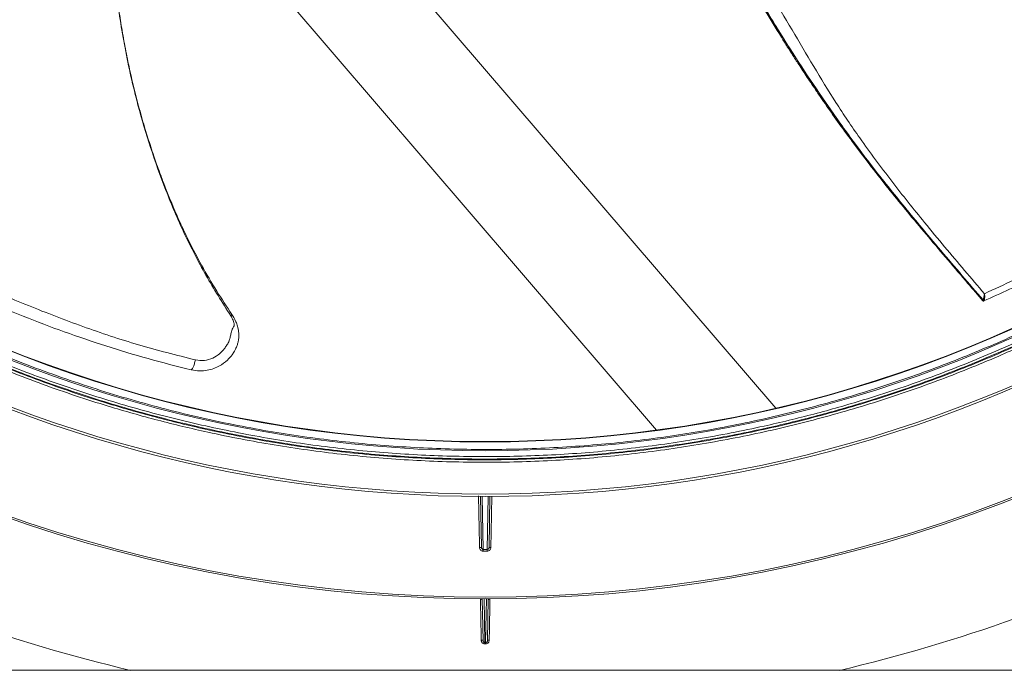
# Model space of a CAD drawing. Header units: millimetres. Extents: x -4829 to 407110, y -34854 to 354616.
# Tile 57 of 75: x 24866 to 25135, y -20864 to -20686. Entities that reach past the tile are written whole.
import ezdxf

# ---------------------------------------------------------------- set-up
doc = ezdxf.new("R2010")
doc.units = ezdxf.units.MM
doc.header["$LTSCALE"] = 15

# ---------------------------------------------------------------- blocks, each defined once
blk = doc.blocks.new('A$Cf38c0126')
at = {"linetype": 'Continuous', "lineweight": 5}
for p, q in [((18617.99, -14497.31), (18446.17, -14296.81)), ((18437.77, -14330.87), (18585.5, -14503.27)), ((18674.39, -14467.98), (18674.38, -14467.99)), ((18674.45, -14467.89), (18674.46, -14467.75)), ((18674.82, -14467.76), (18674.77, -14467.92)), ((18458.75, -14486.75), (18458.63, -14486.82)), ((18537.76, -14535.28), (18537.51, -14521.37)), ((18538, -14521.37), (18538.26, -14535.79)), ((18539.35, -14535.79), (18539.6, -14521.37)), ((18540.09, -14521.37), (18539.85, -14535.28)), ((18538.26, -14535.79), (18539.35, -14535.79)), ((18539.35, -14536.27), (18538.26, -14536.27)), ((18538.2, -14560.68), (18538, -14549.32)), ((18538.49, -14549.32), (18538.7, -14561.25)), ((18538.9, -14561.25), (18539.11, -14549.32)), ((18539.6, -14549.32), (18539.4, -14560.68)), ((18538.7, -14561.25), (18538.9, -14561.25)), ((18538.9, -14561.59), (18538.7, -14561.59)), ((18898.1, -14568.78), (18179.5, -14568.78))]:
    blk.add_line(p, q, dxfattribs=at)
at = {"linetype": 'Continuous', "lineweight": 5, "flags": 128}
for points in [[(18537.26, -14535.28), (18537.24, -14534.28), (18537.17, -14530.29), (18537.01, -14521.21)], [(18540.59, -14521.24), (18540.42, -14531.08), (18540.35, -14535.28)], [(18538.26, -14535.79), (18538.26, -14535.81), (18538.26, -14535.85), (18538.26, -14535.9), (18538.26, -14535.96), (18538.26, -14536.03), (18538.26, -14536.11), (18538.26, -14536.19), (18538.26, -14536.27)], [(18539.35, -14535.79), (18539.35, -14535.81), (18539.35, -14535.85), (18539.35, -14535.9), (18539.35, -14535.96), (18539.35, -14536.03), (18539.35, -14536.11), (18539.35, -14536.19), (18539.35, -14536.27)], [(18538.2, -14560.68), (18538.19, -14560.65), (18538.16, -14560.62), (18538.11, -14560.59), (18538.05, -14560.57), (18537.98, -14560.55), (18537.89, -14560.54), (18537.8, -14560.54), (18537.7, -14560.53)], [(18539.4, -14560.68), (18539.41, -14560.65), (18539.44, -14560.62), (18539.49, -14560.59), (18539.55, -14560.57), (18539.63, -14560.55), (18539.71, -14560.54), (18539.8, -14560.54), (18539.9, -14560.53)], [(18538.7, -14561.25), (18538.7, -14561.26), (18538.7, -14561.29), (18538.7, -14561.32), (18538.7, -14561.36), (18538.7, -14561.41), (18538.7, -14561.47), (18538.7, -14561.53), (18538.7, -14561.59)], [(18538.9, -14561.25), (18538.9, -14561.26), (18538.9, -14561.29), (18538.9, -14561.32), (18538.9, -14561.36), (18538.9, -14561.41), (18538.9, -14561.47), (18538.9, -14561.53), (18538.9, -14561.59)]]:
    blk.add_lwpolyline(points, dxfattribs=at)
at = {"linetype": 'Continuous', "lineweight": 5}
for centre, radius, start, end in [((18538.8, -14157.08), 349.32, 199.7612, 340.2388), ((18538.8, -14157.08), 349.42, 199.8067, 340.1933), ((18538.8, -14156.91), 363.79, 206.8839, 333.1161), ((18538.8, -14157.08), 364.29, 206.8839, 333.1161), ((18538.8, -14157.08), 392.24, 229.8424, 310.1576), ((18538.8, -14157.08), 391.75, 229.8431, 310.1569), ((18537.51, -14542.54), 7.27, 88.0337, 91.9663), ((18540.1, -14542.54), 7.27, 88.0337, 91.9663), ((18537.51, -14549.82), 0.499, 1, 89.8117), ((18540.09, -14549.82), 0.499, 90.1883, 179)]:
    blk.add_arc(centre, radius, start, end, dxfattribs=at)
for centre, major_axis, ratio, start_param, end_param in [((18538.8, -14159.13), (0, 349.77), 0.99998, 2.047766, 4.235419), ((18538.8, -14154.83), (0, 425.07), 1, 2.443729, 2.91238), ((18538.8, -14154.83), (0, 425.07), 1, 3.370805, 3.839457)]:
    blk.add_ellipse(centre, major_axis=major_axis, ratio=ratio, start_param=start_param, end_param=end_param, dxfattribs=at)
for points, knots in [([(18210.05, -14227.44), (18210.69, -14230.51), (18212.65, -14239.87), (18217.14, -14255.46), (18223.47, -14274.1), (18230.99, -14292.46), (18239.61, -14310.46), (18249.32, -14328), (18260.08, -14345), (18271.86, -14361.38), (18284.6, -14377.03), (18298.27, -14391.93), (18312.9, -14406.06), (18328.5, -14419.4), (18343.66, -14430.85), (18358.09, -14440.55), (18371.53, -14448.71), (18385.4, -14456.25), (18399.67, -14463.15), (18414.27, -14469.4), (18429.12, -14475.09), (18444.3, -14480.22), (18454.68, -14482.82), (18459.88, -14484.12)], [0, 0, 0, 0, 0.0264113, 0.0806882, 0.1348588, 0.1890977, 0.243327, 0.2974629, 0.3516799, 0.4057128, 0.4594006, 0.5129292, 0.5664852, 0.6202652, 0.6744439, 0.715078, 0.7556668, 0.7963143, 0.8370304, 0.8776781, 0.9183255, 0.9591065, 1, 1, 1, 1]), ([(18674.84, -14466.06), (18680.27, -14463.55), (18691.14, -14458.53), (18707.26, -14449.69), (18723.13, -14439.88), (18738.64, -14429.01), (18753.69, -14417.14), (18768.18, -14404.27), (18782.04, -14390.46), (18795.19, -14375.76), (18807.53, -14360.21), (18818.98, -14343.92), (18829.48, -14326.98), (18838.99, -14309.44), (18847.49, -14291.29), (18855, -14272.52), (18861.33, -14253.14), (18865.53, -14238.17), (18867.2, -14229.58), (18867.55, -14227.75)], [0, 0, 0, 0, 0.061791, 0.123473, 0.185225, 0.246981, 0.308612, 0.370309, 0.431998, 0.493564, 0.555202, 0.616657, 0.677703, 0.738542, 0.799373, 0.860402, 0.921845, 0.983409, 1, 1, 1, 1]), ([(18458.63, -14486.82), (18454.74, -14485.83), (18446.95, -14483.85), (18435.42, -14480.36), (18424.05, -14476.51), (18412.85, -14472.26), (18401.71, -14467.58), (18391.57, -14462.88), (18382.36, -14458.26), (18374.2, -14453.88), (18366.15, -14449.27), (18358.27, -14444.47), (18350.44, -14439.4), (18341.14, -14433.01), (18330.44, -14425.07), (18318.49, -14415.34), (18306.76, -14404.86), (18295.65, -14393.96), (18285.17, -14382.69), (18275.33, -14371.12), (18265.89, -14358.96), (18256.61, -14345.79), (18247.58, -14331.56), (18239, -14316.37), (18231.23, -14300.8), (18224.34, -14285.02), (18218.32, -14269.02), (18213.51, -14254.29), (18211.07, -14244.85), (18210.05, -14240.88)], [0, 0, 0, 0, 0.03157, 0.063291, 0.094721, 0.126133, 0.158024, 0.190377, 0.214673, 0.239786, 0.264046, 0.288621, 0.313504, 0.338697, 0.37924, 0.420772, 0.463301, 0.506835, 0.547675, 0.589231, 0.631509, 0.674513, 0.722522, 0.771449, 0.819974, 0.868172, 0.916253, 0.964721, 1, 1, 1, 1]), ([(18867.55, -14241.04), (18866.33, -14245.65), (18863.83, -14255.11), (18859.2, -14269.18), (18853.88, -14283.41), (18847.82, -14297.59), (18841.14, -14311.42), (18833.9, -14324.85), (18826.1, -14337.88), (18817.78, -14350.47), (18808.88, -14362.71), (18799.59, -14374.37), (18789.73, -14385.69), (18779.54, -14396.4), (18768.29, -14407.22), (18756.15, -14417.87), (18743.1, -14428.2), (18729.88, -14437.67), (18716.41, -14446.38), (18702.66, -14454.37), (18688.71, -14461.68), (18679.34, -14465.93), (18674.65, -14468.04)], [0, 0, 0, 0, 0.044045, 0.090346, 0.137525, 0.185586, 0.234536, 0.281653, 0.329368, 0.378068, 0.424884, 0.473542, 0.520806, 0.569299, 0.616749, 0.672916, 0.727941, 0.781846, 0.835993, 0.890646, 0.94537, 1, 1, 1, 1]), ([(18564.98, -14271.83), (18566.05, -14275.08), (18568.44, -14282.39), (18572.21, -14293.59), (18576.22, -14305.17), (18580.15, -14316.02), (18583.98, -14326.16), (18587.74, -14335.57), (18591.54, -14344.51), (18595.38, -14352.94), (18599.24, -14360.83), (18602.96, -14367.92), (18606.52, -14374.36), (18610.49, -14381.27), (18614.8, -14388.48), (18618.53, -14394.57), (18621.09, -14398.65), (18622.75, -14401.24), (18624.65, -14404.19), (18626.92, -14407.63), (18629.61, -14411.63), (18632.71, -14416.13), (18636.34, -14421.23), (18640.55, -14426.93), (18645.04, -14432.81), (18649.74, -14438.75), (18654.55, -14444.66), (18659.69, -14450.76), (18664.99, -14456.99), (18669.9, -14462.74), (18673.03, -14466.41), (18674.37, -14467.99)], [0, 0, 0, 0, 0.048422, 0.109051, 0.165588, 0.217992, 0.266361, 0.311005, 0.352246, 0.393948, 0.432013, 0.466554, 0.498068, 0.527456, 0.569802, 0.606693, 0.61969, 0.63193, 0.64648, 0.664914, 0.685052, 0.708439, 0.735123, 0.76521, 0.798623, 0.828823, 0.861044, 0.895317, 0.931789, 0.970689, 1, 1, 1, 1]), ([(18565.87, -14272.79), (18567.51, -14277.82), (18570.76, -14287.79), (18575.85, -14302.77), (18581.17, -14317.63), (18586.81, -14332.37), (18592.92, -14346.85), (18599.64, -14361.02), (18606.44, -14373.6), (18612.95, -14384.8), (18618.94, -14394.73), (18625.12, -14404.49), (18631.58, -14414.1), (18638.02, -14423.17), (18644.41, -14431.67), (18650.6, -14439.54), (18656.34, -14446.54), (18661.48, -14452.6), (18665.92, -14457.83), (18670.24, -14462.9), (18673.05, -14466.23), (18674.45, -14467.89)], [0, 0, 0, 0, 0.074879, 0.148598, 0.220705, 0.290959, 0.359851, 0.428124, 0.496451, 0.546739, 0.59695, 0.647017, 0.697159, 0.747656, 0.790235, 0.832828, 0.875178, 0.906466, 0.937655, 0.968848, 1, 1, 1, 1]), ([(18674.46, -14467.75), (18672.55, -14465.54), (18668.76, -14461.12), (18663.01, -14454.38), (18657.62, -14447.95), (18652.61, -14441.86), (18648.07, -14436.21), (18643.55, -14430.44), (18638.24, -14423.39), (18632.3, -14415.02), (18625.79, -14405.41), (18619.52, -14395.6), (18613.43, -14385.58), (18606.81, -14374.23), (18599.94, -14361.39), (18593.15, -14347.03), (18586.95, -14332.54), (18581.33, -14317.78), (18576.08, -14302.85), (18570.96, -14287.82), (18567.67, -14277.82), (18566, -14272.77)], [0, 0, 0, 0, 0.041554, 0.082572, 0.122959, 0.153563, 0.184445, 0.215629, 0.247011, 0.297257, 0.347603, 0.398256, 0.449176, 0.500192, 0.56969, 0.639035, 0.708369, 0.778316, 0.85023, 0.924309, 1, 1, 1, 1]), ([(18571.16, -14272.14), (18572.83, -14277.14), (18576.11, -14287.04), (18581.19, -14301.9), (18586.47, -14316.62), (18591.8, -14331.25), (18597.34, -14345.73), (18603.62, -14360.01), (18610.18, -14372.73), (18616.49, -14384.07), (18622.4, -14394.09), (18628.28, -14404.05), (18634.27, -14413.94), (18639.98, -14422.42), (18645.15, -14429.53), (18649.56, -14435.38), (18654.03, -14441.1), (18658.89, -14447.11), (18664.04, -14453.33), (18669.46, -14459.77), (18673.04, -14463.96), (18674.84, -14466.06)], [0, 0, 0, 0, 0.076108, 0.150503, 0.222644, 0.292701, 0.361928, 0.431, 0.50031, 0.551684, 0.603094, 0.654272, 0.705139, 0.755913, 0.787683, 0.819317, 0.850713, 0.881895, 0.920781, 0.960172, 1, 1, 1, 1]), ([(18469.45, -14472.06), (18467.14, -14468.42), (18462.54, -14461.15), (18456.68, -14449.71), (18451.7, -14438.03), (18447.53, -14426.3), (18443.69, -14413.35), (18440.5, -14399.16), (18438.12, -14383.66), (18436.67, -14368.25), (18436.22, -14353.02), (18436.8, -14338.07), (18438.41, -14323.46), (18440.97, -14309.18), (18443.93, -14296.98), (18446.12, -14289.58), (18446.95, -14286.76)], [0, 0, 0, 0, 0.065943, 0.13158, 0.196708, 0.260911, 0.323845, 0.407335, 0.489501, 0.570454, 0.649977, 0.727909, 0.804336, 0.879656, 0.954226, 1, 1, 1, 1]), ([(18469.78, -14471.69), (18468.38, -14469.59), (18465.48, -14465.22), (18461.57, -14458.54), (18458.1, -14451.92), (18455.24, -14445.79), (18453.04, -14440.65), (18451.4, -14436.52), (18450.24, -14433.41), (18449.31, -14430.83), (18448.47, -14428.42), (18447.42, -14425.28), (18446.06, -14420.95), (18444.51, -14415.58), (18443.04, -14409.87), (18441.73, -14404.17), (18440.6, -14398.53), (18439.62, -14392.94), (18438.78, -14387.4), (18437.69, -14378.9), (18436.68, -14367.35), (18436.31, -14352.62), (18436.81, -14340.58), (18437.68, -14331.24), (18438.48, -14324.74), (18439.44, -14318.49), (18440.32, -14313.68), (18441.01, -14310.24), (18441.54, -14307.68), (18442.23, -14304.62), (18443.13, -14300.82), (18444.29, -14296.29), (18445.64, -14291.37), (18446.66, -14287.98), (18447.16, -14286.33)], [0, 0, 0, 0, 0.038498, 0.080245, 0.118496, 0.153228, 0.184094, 0.204587, 0.221663, 0.235355, 0.24695, 0.261189, 0.286651, 0.317339, 0.348344, 0.378872, 0.40896, 0.43864, 0.467995, 0.497057, 0.573115, 0.649372, 0.727224, 0.760967, 0.795411, 0.829325, 0.859403, 0.871618, 0.884025, 0.900202, 0.92046, 0.944774, 0.973129, 1, 1, 1, 1]), ([(18851.95, -14321.41), (18849.85, -14325.37), (18845.65, -14333.28), (18838.77, -14344.85), (18831.49, -14356.16), (18822.98, -14368.31), (18813.08, -14381.21), (18801.61, -14394.69), (18789.45, -14407.61), (18776.61, -14419.95), (18763.11, -14431.65), (18749, -14442.7), (18734.3, -14453.04), (18719.04, -14462.65), (18704.59, -14470.75), (18691.12, -14477.52), (18677.38, -14483.78), (18661.91, -14490), (18644.65, -14495.93), (18627.07, -14500.96), (18609.23, -14505.08), (18591.17, -14508.28), (18572.95, -14510.53), (18554.63, -14511.83), (18536.25, -14512.18), (18517.86, -14511.57), (18499.52, -14509.99), (18481.27, -14507.46), (18464.62, -14504.27), (18449.57, -14500.64), (18434.55, -14496.4), (18418.27, -14490.96), (18400.88, -14484.11), (18383.78, -14476.3), (18367.03, -14467.54), (18350.69, -14457.85), (18334.79, -14447.22), (18319.4, -14435.66), (18304.57, -14423.2), (18290.37, -14409.88), (18276.88, -14395.72), (18264.13, -14380.77), (18252.05, -14364.9), (18240.76, -14348.13), (18232.01, -14333.46), (18227.24, -14324.42), (18225.65, -14321.41)], [0, 0, 0, 0, 0.017944, 0.035888, 0.053733, 0.071578, 0.094906, 0.118247, 0.141574, 0.164901, 0.188243, 0.211569, 0.234901, 0.258248, 0.28158, 0.299029, 0.316479, 0.339817, 0.363172, 0.386509, 0.40985, 0.433208, 0.456548, 0.479889, 0.503248, 0.52659, 0.550015, 0.573459, 0.596884, 0.614795, 0.632706, 0.65666, 0.680633, 0.704589, 0.729132, 0.753694, 0.778238, 0.803505, 0.828792, 0.854061, 0.879957, 0.905874, 0.931772, 0.959073, 0.986375, 1, 1, 1, 1]), ([(18851.74, -14320.1), (18850.16, -14323.11), (18845.41, -14332.17), (18836.68, -14346.89), (18825.42, -14363.69), (18813.39, -14379.57), (18800.7, -14394.53), (18787.26, -14408.68), (18773.11, -14422.01), (18758.34, -14434.48), (18743, -14446.05), (18727.15, -14456.69), (18710.86, -14466.41), (18694.16, -14475.19), (18677.1, -14483.01), (18659.75, -14489.89), (18643.52, -14495.35), (18628.54, -14499.62), (18613.52, -14503.26), (18596.9, -14506.49), (18578.7, -14509.05), (18560.39, -14510.66), (18542.04, -14511.3), (18523.7, -14510.99), (18505.41, -14509.73), (18487.23, -14507.52), (18469.2, -14504.36), (18451.38, -14500.29), (18433.83, -14495.3), (18416.59, -14489.42), (18401.14, -14483.24), (18387.41, -14477.01), (18373.95, -14470.28), (18359.51, -14462.22), (18344.27, -14452.66), (18329.57, -14442.37), (18315.46, -14431.37), (18301.98, -14419.71), (18289.07, -14407.37), (18276.79, -14394.36), (18265.17, -14380.72), (18254.2, -14366.44), (18243.95, -14351.54), (18234.37, -14336.08), (18228.7, -14325.43), (18225.86, -14320.1)], [0, 0, 0, 0, 0.013637, 0.040964, 0.06829, 0.094132, 0.119992, 0.145832, 0.171047, 0.196282, 0.221496, 0.245988, 0.270499, 0.29499, 0.318893, 0.342814, 0.366716, 0.384588, 0.40246, 0.425831, 0.449221, 0.472592, 0.495877, 0.51918, 0.542465, 0.565748, 0.58905, 0.612334, 0.635614, 0.658912, 0.682194, 0.6996, 0.717007, 0.74028, 0.76357, 0.786844, 0.810113, 0.833396, 0.856665, 0.880274, 0.903899, 0.927509, 0.951668, 0.975841, 1, 1, 1, 1]), ([(18226.09, -14321.02), (18227.68, -14324.02), (18232.45, -14333.05), (18241.18, -14347.7), (18252.46, -14364.45), (18264.52, -14380.29), (18277.25, -14395.22), (18290.73, -14409.36), (18304.9, -14422.66), (18319.71, -14435.1), (18335.08, -14446.64), (18350.96, -14457.26), (18367.27, -14466.94), (18384, -14475.69), (18401.08, -14483.48), (18418.45, -14490.32), (18434.7, -14495.75), (18449.69, -14499.99), (18464.73, -14503.61), (18481.36, -14506.8), (18499.58, -14509.33), (18517.89, -14510.9), (18536.26, -14511.51), (18554.6, -14511.16), (18572.9, -14509.87), (18591.09, -14507.61), (18609.13, -14504.42), (18626.95, -14500.31), (18644.5, -14495.28), (18661.73, -14489.37), (18677.18, -14483.15), (18690.91, -14476.9), (18704.35, -14470.14), (18718.78, -14462.05), (18734.02, -14452.46), (18748.7, -14442.13), (18762.79, -14431.1), (18776.26, -14419.41), (18789.09, -14407.1), (18801.24, -14394.19), (18812.69, -14380.73), (18822.58, -14367.85), (18831.07, -14355.71), (18838.34, -14344.42), (18845.21, -14332.87), (18849.41, -14324.97), (18851.51, -14321.02)], [0, 0, 0, 0, 0.013626, 0.04093, 0.068233, 0.094132, 0.120051, 0.145949, 0.171217, 0.196505, 0.221772, 0.246316, 0.270878, 0.295421, 0.319376, 0.343348, 0.367302, 0.385212, 0.403121, 0.426546, 0.449988, 0.473412, 0.496752, 0.52011, 0.54345, 0.566788, 0.590145, 0.613484, 0.636821, 0.660175, 0.683512, 0.700961, 0.71841, 0.741741, 0.765089, 0.78842, 0.811747, 0.83509, 0.858417, 0.881745, 0.905088, 0.928416, 0.946263, 0.964109, 0.982055, 1, 1, 1, 1]), ([(18226.3, -14319.71), (18229.14, -14325.03), (18234.81, -14335.67), (18244.37, -14351.1), (18254.61, -14365.98), (18265.56, -14380.24), (18277.17, -14393.86), (18289.43, -14406.85), (18302.32, -14419.18), (18315.79, -14430.82), (18329.87, -14441.8), (18344.55, -14452.08), (18359.77, -14461.63), (18374.19, -14469.67), (18387.62, -14476.39), (18401.33, -14482.61), (18416.77, -14488.78), (18433.98, -14494.65), (18451.5, -14499.63), (18469.3, -14503.7), (18487.3, -14506.85), (18505.46, -14509.06), (18523.73, -14510.32), (18542.04, -14510.63), (18560.36, -14509.99), (18578.64, -14508.38), (18596.82, -14505.82), (18613.41, -14502.6), (18628.41, -14498.96), (18643.36, -14494.7), (18659.58, -14489.25), (18676.9, -14482.38), (18693.93, -14474.57), (18710.61, -14465.8), (18726.88, -14456.1), (18742.7, -14445.48), (18758.02, -14433.92), (18772.78, -14421.47), (18786.9, -14408.17), (18800.32, -14394.03), (18813, -14379.1), (18825.01, -14363.24), (18836.26, -14346.46), (18844.97, -14331.76), (18849.72, -14322.72), (18851.3, -14319.71)], [0, 0, 0, 0, 0.0241608, 0.0483362, 0.0724962, 0.0961076, 0.1197336, 0.1433443, 0.1666136, 0.1898977, 0.2131662, 0.2364403, 0.25973, 0.2830033, 0.3004097, 0.3178159, 0.3410961, 0.3643931, 0.3876727, 0.4109554, 0.4342556, 0.4575379, 0.4808213, 0.5041226, 0.5274059, 0.5507761, 0.5741643, 0.5975347, 0.6154056, 0.6332765, 0.657178, 0.6810981, 0.7050002, 0.7294911, 0.7540014, 0.7784932, 0.803708, 0.8289429, 0.8541587, 0.8800001, 0.9058617, 0.9317043, 0.9590329, 0.9863616, 1, 1, 1, 1]), ([(18228.52, -14319.65), (18228.67, -14319.93), (18229.39, -14321.33), (18232.5, -14327.22), (18238.94, -14338.67), (18248.94, -14354.51), (18260.9, -14371.19), (18273.62, -14386.9), (18287.04, -14401.63), (18301.08, -14415.39), (18315.93, -14428.41), (18331.54, -14440.62), (18347.84, -14451.95), (18364.71, -14462.31), (18382.15, -14471.66), (18400.09, -14480.01), (18418.56, -14487.37), (18437.45, -14493.7), (18456.67, -14498.96), (18475.81, -14503.03), (18494.83, -14505.95), (18513.67, -14507.8), (18532.62, -14508.65), (18551.59, -14508.48), (18570.49, -14507.29), (18589.1, -14505.1), (18607.39, -14501.92), (18625.35, -14497.82), (18643.06, -14492.78), (18660.46, -14486.84), (18677.46, -14480.03), (18694.1, -14472.33), (18710.34, -14463.72), (18726.17, -14454.22), (18741.45, -14443.93), (18756.13, -14432.89), (18770.15, -14421.16), (18783.6, -14408.65), (18796.43, -14395.35), (18808.62, -14381.3), (18820.03, -14366.64), (18830.61, -14351.45), (18840.41, -14335.81), (18846.19, -14325.03), (18849.08, -14319.65)], [0, 0, 0, 0, 0.00128, 0.006401, 0.02689, 0.054326, 0.081784, 0.109219, 0.135151, 0.161168, 0.187225, 0.213279, 0.239287, 0.265213, 0.290807, 0.316493, 0.342223, 0.367951, 0.39363, 0.41922, 0.443436, 0.467732, 0.492068, 0.516405, 0.5407, 0.564915, 0.588548, 0.612252, 0.635993, 0.659736, 0.683444, 0.707079, 0.731093, 0.755175, 0.779293, 0.803414, 0.827502, 0.85152, 0.876209, 0.900963, 0.925754, 0.950546, 0.975307, 1, 1, 1, 1]), ([(18674.46, -14467.75), (18674.49, -14467.68), (18674.54, -14467.54), (18674.64, -14467.13), (18674.77, -14466.64), (18674.81, -14466.25), (18674.84, -14466.06)], [0, 0, 0, 0, 0.237287, 0.481261, 0.737255, 1, 1, 1, 1]), ([(18674.84, -14466.06), (18674.87, -14466.24), (18674.93, -14466.59), (18674.93, -14467.08), (18674.86, -14467.5), (18674.83, -14467.68), (18674.82, -14467.76)], [0, 0, 0, 0, 0.260869, 0.520202, 0.76784, 1, 1, 1, 1]), ([(18674.37, -14467.98), (18674.37, -14467.99), (18674.39, -14468.01), (18674.42, -14468.03), (18674.44, -14468.04), (18674.46, -14468.05), (18674.51, -14468.07), (18674.58, -14468.07), (18674.63, -14468.05), (18674.65, -14468.04)], [0, 0, 0, 0, 0.093926, 0.187162, 0.234344, 0.283583, 0.39552, 0.678182, 1, 1, 1, 1]), ([(18674.38, -14467.99), (18674.39, -14467.98), (18674.41, -14467.97), (18674.44, -14467.91), (18674.45, -14467.89)], [0, 0, 0, 0, 0.500342, 1, 1, 1, 1]), ([(18674.65, -14468.04), (18674.63, -14468.05), (18674.58, -14468.07), (18674.51, -14468.06), (18674.44, -14468.04), (18674.4, -14468), (18674.38, -14467.99)], [0, 0, 0, 0, 0.243893, 0.499975, 0.755972, 1, 1, 1, 1]), ([(18674.77, -14467.92), (18674.74, -14467.93), (18674.69, -14467.95), (18674.61, -14467.95), (18674.52, -14467.93), (18674.48, -14467.9), (18674.45, -14467.89)], [0, 0, 0, 0, 0.24426, 0.500047, 0.755794, 1, 1, 1, 1]), ([(18674.82, -14467.76), (18674.79, -14467.78), (18674.73, -14467.81), (18674.64, -14467.82), (18674.54, -14467.8), (18674.49, -14467.77), (18674.46, -14467.75)], [0, 0, 0, 0, 0.2435692, 0.4999696, 0.7563978, 1, 1, 1, 1]), ([(18674.77, -14467.92), (18674.75, -14467.95), (18674.71, -14468.01), (18674.67, -14468.03), (18674.65, -14468.04)], [0, 0, 0, 0, 0.503695, 1, 1, 1, 1]), ([(18458.73, -14486.79), (18459.48, -14486.93), (18460.9, -14487.19), (18462.99, -14487), (18464.8, -14486.52), (18466.71, -14485.66), (18468.42, -14484.42), (18469.7, -14482.96), (18470.42, -14481.84), (18470.82, -14481.04), (18471.1, -14480.44), (18471.31, -14479.81), (18471.53, -14478.96), (18471.68, -14477.78), (18471.66, -14476.65), (18471.52, -14475.64), (18471.31, -14474.78), (18470.73, -14473.29), (18470.05, -14472.2), (18469.6, -14471.47)], [0, 0, 0, 0, 0.093181, 0.177084, 0.253313, 0.3206, 0.429302, 0.507348, 0.553305, 0.590624, 0.615822, 0.635774, 0.672216, 0.722348, 0.779486, 0.809031, 0.843328, 0.895981, 1, 1, 1, 1]), ([(18469.45, -14472.06), (18469.52, -14472), (18469.68, -14471.86), (18469.77, -14471.74), (18469.75, -14471.72), (18469.75, -14471.71)], [0, 0, 0, 0, 0.367652, 0.744038, 1, 1, 1, 1]), ([(18459.88, -14484.12), (18460.68, -14484.22), (18462.26, -14484.42), (18464.55, -14483.73), (18466.41, -14482.55), (18467.62, -14481.28), (18468.24, -14480.28), (18468.61, -14479.78), (18468.83, -14479.37), (18469.05, -14478.84), (18469.3, -14478.04), (18469.55, -14476.99), (18469.71, -14476.15), (18469.92, -14475.64), (18470.07, -14475.4), (18470.24, -14475.19), (18470.34, -14474.92), (18470.39, -14474.69), (18470.39, -14474.38), (18470.32, -14473.93), (18470.06, -14473.11), (18469.69, -14472.47), (18469.45, -14472.06)], [0, 0, 0, 0, 0.127092, 0.251601, 0.368719, 0.470891, 0.524913, 0.553919, 0.569677, 0.598014, 0.64496, 0.701397, 0.768194, 0.77857, 0.793605, 0.817312, 0.829933, 0.847493, 0.861326, 0.884748, 0.92559, 1, 1, 1, 1]), ([(18459.88, -14484.12), (18459.76, -14484.5), (18459.54, -14485.27), (18459.18, -14486.15), (18458.9, -14486.68), (18458.78, -14486.73), (18458.75, -14486.75)], [0, 0, 0, 0, 0.275311, 0.567318, 0.859322, 1, 1, 1, 1]), ([(18538.26, -14536.27), (18538.14, -14536.26), (18537.92, -14536.24), (18537.63, -14536.07), (18537.4, -14535.82), (18537.28, -14535.54), (18537.26, -14535.35), (18537.26, -14535.28)], [0, 0, 0, 0, 0.212317, 0.424579, 0.638602, 0.856274, 1, 1, 1, 1]), ([(18537.76, -14535.28), (18537.76, -14535.32), (18537.77, -14535.41), (18537.83, -14535.56), (18537.94, -14535.69), (18538.09, -14535.77), (18538.2, -14535.79), (18538.26, -14535.79)], [0, 0, 0, 0, 0.147241, 0.368596, 0.583348, 0.792777, 1, 1, 1, 1]), ([(18539.35, -14535.79), (18539.38, -14535.79), (18539.47, -14535.78), (18539.6, -14535.73), (18539.74, -14535.61), (18539.83, -14535.45), (18539.84, -14535.34), (18539.85, -14535.28)], [0, 0, 0, 0, 0.116374, 0.328655, 0.547972, 0.772926, 1, 1, 1, 1]), ([(18540.35, -14535.28), (18540.33, -14535.39), (18540.31, -14535.62), (18540.12, -14535.93), (18539.86, -14536.15), (18539.58, -14536.26), (18539.41, -14536.27), (18539.35, -14536.27)], [0, 0, 0, 0, 0.222044, 0.444082, 0.664248, 0.880612, 1, 1, 1, 1]), ([(18537.7, -14560.53), (18537.66, -14557.98), (18537.59, -14554.15), (18537.53, -14550.6), (18537.51, -14549.41)], [0, 0, 0, 0, 0.66626, 1, 1, 1, 1]), ([(18540.1, -14549.32), (18540.08, -14550.38), (18540.02, -14553.95), (18539.95, -14557.81), (18539.9, -14560.53)], [0, 0, 0, 0, 0.297138, 1, 1, 1, 1]), ([(18538.7, -14561.59), (18538.6, -14561.58), (18538.39, -14561.56), (18538.11, -14561.41), (18537.89, -14561.17), (18537.73, -14560.87), (18537.71, -14560.64), (18537.7, -14560.53)], [0, 0, 0, 0, 0.187688, 0.375373, 0.571487, 0.787963, 1, 1, 1, 1]), ([(18539.9, -14560.53), (18539.89, -14560.67), (18539.86, -14560.93), (18539.64, -14561.28), (18539.34, -14561.51), (18539.07, -14561.59), (18538.93, -14561.59), (18538.9, -14561.59)], [0, 0, 0, 0, 0.253438, 0.50714, 0.74107, 0.947192, 1, 1, 1, 1]), ([(18538.2, -14560.68), (18538.2, -14560.74), (18538.22, -14560.85), (18538.29, -14561.01), (18538.4, -14561.14), (18538.53, -14561.22), (18538.64, -14561.24), (18538.69, -14561.25), (18538.7, -14561.25)], [0, 0, 0, 0, 0.233337, 0.463571, 0.659908, 0.834504, 0.965597, 1, 1, 1, 1]), ([(18538.9, -14561.25), (18538.92, -14561.25), (18538.98, -14561.24), (18539.05, -14561.22), (18539.16, -14561.17), (18539.28, -14561.07), (18539.38, -14560.89), (18539.4, -14560.75), (18539.4, -14560.68)], [0, 0, 0, 0, 0.045998, 0.207582, 0.230178, 0.455919, 0.721707, 1, 1, 1, 1])]:
    blk.add_open_spline(points, degree=3, knots=knots, dxfattribs=at)

msp = doc.modelspace()

# ---------------------------------------------------------------- block references
at = {"ltscale": 2}
msp.add_blockref('A$Cf38c0126', (6454.26, -6294.9), dxfattribs=at)

doc.saveas('drawing.dxf')
